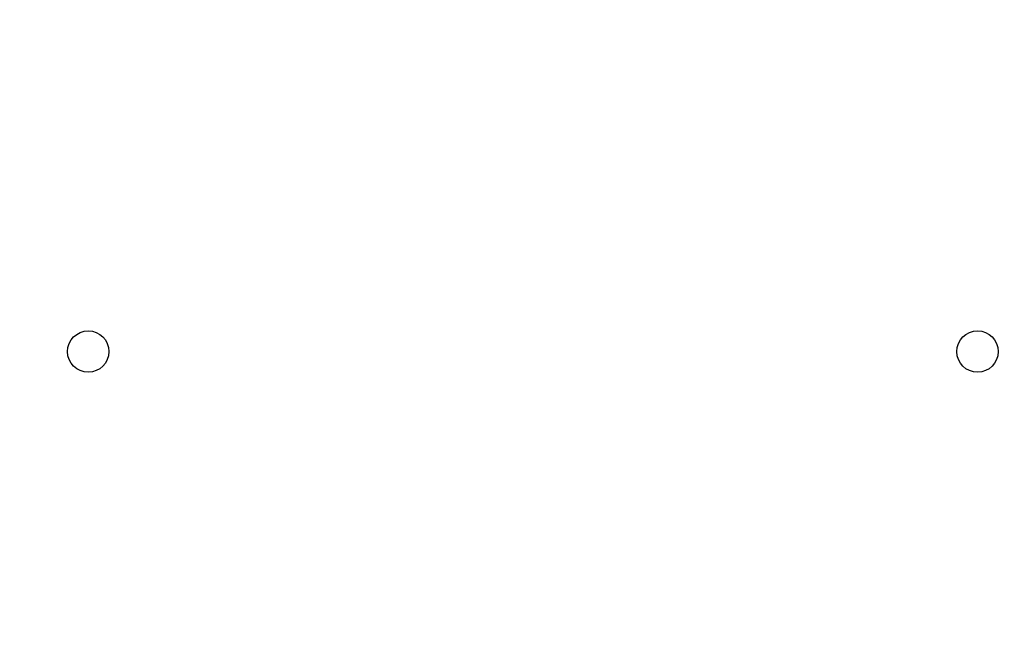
# Model space of a CAD drawing. Header units: inches. Extents: x 0.6 to 33.8, y 0 to 21.7.
# Tile 49 of 204: x 10.8 to 12, y 15.7 to 16.4. Entities that reach past the tile are written whole.
import ezdxf

# ---------------------------------------------------------------- set-up
doc = ezdxf.new("R2010")
doc.units = ezdxf.units.IN
doc.header["$MEASUREMENT"] = 0
doc.layers.add('FORMAT', color=7, linetype='Continuous')
doc.styles.add('SLDTEXTSTYLE3', font='TXT', dxfattribs={"width": 0.75})
doc.dimstyles.new('SLDDIMSTYLE0', dxfattribs={"dimtxt": 0.125, "dimasz": 0.13, "dimexe": 0, "dimexo": 0.0625, "dimgap": 0.03125, "dimtad": 0, "dimtih": 1, "dimtoh": 1, "dimdec": 1, "dimlfac": 4, "dimrnd": 1e-09, "dimzin": 12, "dimdsep": 46, "dimtxsty": 'SLDTEXTSTYLE3', "dimsah": 1, "dimcen": 0.09, "dimadec": 0, "dimazin": 3, "dimtfac": 1, "dimtdec": 1, "dimtofl": 0, "dimtmove": 0, "dimatfit": 3, "dimfxl": 0, "dimfrac": 2, "dimtolj": 1, "dimtzin": 12, "dimarcsym": 0})

# ---------------------------------------------------------------- blocks, each defined once
blk = doc.blocks.new('_D_1')
at = {"layer": 'FORMAT'}
for p, q in [((6.1417, 17.3401), (2.5482, 17.3401)), ((2.6732, 17.3401), (2.6732, 11.0747)), ((2.4885, 11.0493), (2.4504, 11.0493)), ((2.4504, 11.0493), (2.4504, 10.8509)), ((2.8579, 11.0493), (2.896, 11.0493)), ((2.896, 11.0493), (2.896, 10.8509)), ((2.4504, 10.8509), (2.4885, 10.8509)), ((2.896, 10.8509), (2.8579, 10.8509)), ((2.6732, 4.3985), (2.6732, 10.6639)), ((13.1545, 4.3985), (2.5482, 4.3985))]:
    blk.add_line(p, q, dxfattribs=at)
for points in [[(2.6732, 17.3401), (2.6532, 17.2101), (2.6932, 17.2101)], [(2.6732, 4.3985), (2.6932, 4.5285), (2.6532, 4.5285)]]:
    blk.add_solid(points, dxfattribs=at)
at = {"layer": 'FORMAT', "char_height": 0.125, "attachment_point": 1, "style": 'SLDTEXTSTYLE3'}
for s, insert in [('1315', (2.4885, 11.012)), ('51.8', (2.5115, 10.825))]:
    blk.add_mtext(s, dxfattribs=dict(at, insert=insert))

msp = doc.modelspace()

# ---------------------------------------------------------------- linework, layer by layer
at = {"color": 7, "linetype": 'Continuous'}
for centre in [(10.8877, 16.0176), (11.9417, 16.0176)]:
    msp.add_circle(centre, 0.0245, dxfattribs=at)

# ---------------------------------------------------------------- dimensions: what is measured, and where the dimension line sits
at = {"layer": 'FORMAT'}
dim = msp.add_linear_dim(base=(2.6732, 17.3401), p1=(13.2045, 4.3985), p2=(6.1917, 17.3401), angle=90, dimstyle='SLDDIMSTYLE0', dxfattribs=at)
dim.commit()
dim.dimension.update_dxf_attribs({"geometry": '_D_1', "text_midpoint": (2.6732, 10.8693), "dimtype": 160})

doc.saveas('drawing.dxf')
